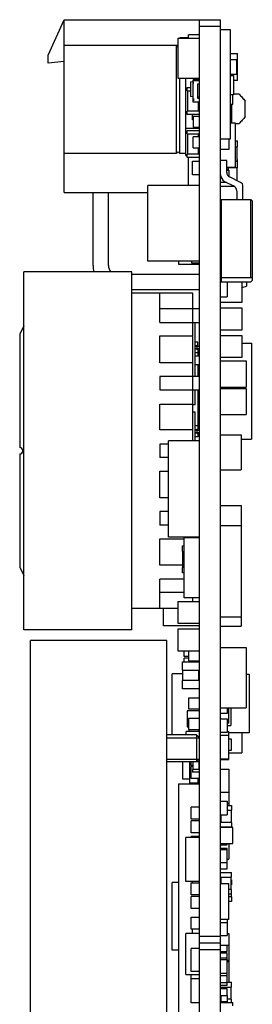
# Model space of a CAD drawing. Header units: millimetres. Extents: x 0 to 559, y 0 to 432.
# Tile 3 of 15: x 122 to 139, y 225 to 298. Entities that reach past the tile are written whole.
import ezdxf

# ---------------------------------------------------------------- set-up
doc = ezdxf.new("R2010")
doc.units = ezdxf.units.MM
doc.header["$LTSCALE"] = 30.734
doc.layers.add('00_COMPONENTS', color=7, linetype='CONTINUOUS')

msp = doc.modelspace()

# ---------------------------------------------------------------- linework, layer by layer
at = {"layer": '00_COMPONENTS', "color": 7}
for p, q in [((124.001, 295.163), (125.201, 297.79)), ((125.201, 295.886), (125.201, 297.79)), ((125.201, 297.79), (136.773, 297.789)), ((135.201, 150.139), (135.201, 297.789)), ((136.773, 150.139), (136.773, 297.789)), ((134.388, 296.431), (134.388, 296.663)), ((135.201, 296.663), (134.388, 296.663)), ((136.773, 297.064), (137.484, 297.064)), ((137.484, 297.064), (137.484, 288.936)), ((125.201, 287.886), (125.201, 295.886)), ((133.474, 295.886), (125.201, 295.886)), ((133.474, 295.886), (133.474, 287.886)), ((133.626, 295.911), (133.478, 295.876)), ((133.626, 293.434), (133.626, 296.431)), ((133.626, 296.431), (135.201, 296.431)), ((133.763, 296.458), (133.763, 296.431)), ((134.388, 296.458), (133.763, 296.458)), ((124.001, 294.563), (124.001, 295.163)), ((137.484, 295.287), (138.023, 295.287)), ((138.023, 294.837), (138.023, 295.287)), ((125.201, 294.69), (124.001, 294.563)), ((137.484, 294.837), (138.023, 294.837)), ((137.973, 293.737), (137.973, 294.837)), ((137.993, 294.837), (137.993, 293.737)), ((138.023, 293.737), (137.484, 293.737)), ((138.023, 293.287), (138.023, 293.737)), ((135.081, 293.434), (133.626, 293.434)), ((133.747, 287.886), (133.747, 293.434)), ((134.201, 287.736), (134.201, 293.434)), ((134.551, 293.2), (134.751, 293.218)), ((134.551, 293.2), (134.551, 292.093)), ((134.751, 291.695), (134.751, 293.344)), ((135.081, 293.344), (134.751, 293.344)), ((134.751, 293.295), (135.201, 293.295)), ((134.751, 293.195), (134.761, 293.195)), ((134.761, 293.045), (134.751, 293.045)), ((134.761, 293.045), (134.761, 293.195)), ((135.081, 293.447), (135.081, 293.295)), ((135.201, 293.447), (135.081, 293.447)), ((135.081, 291.945), (135.081, 293.045)), ((135.081, 293.045), (135.201, 293.045)), ((137.484, 293.658), (137.738, 293.658)), ((137.738, 293.658), (137.738, 292.235)), ((138.023, 293.287), (137.738, 293.287)), ((134.301, 292.519), (134.301, 292.769)), ((134.301, 292.769), (134.551, 292.769)), ((134.301, 292.519), (134.551, 292.519)), ((134.351, 291.019), (134.351, 292.519)), ((137.738, 292.29), (138.13, 292.29)), ((134.751, 292.076), (134.551, 292.093)), ((134.761, 291.945), (134.751, 291.945)), ((134.751, 291.795), (134.761, 291.795)), ((135.201, 291.695), (134.751, 291.695)), ((134.761, 291.945), (134.761, 291.795)), ((135.201, 292.057), (135.081, 292.047)), ((135.201, 291.945), (135.081, 291.945)), ((135.151, 291.019), (135.151, 291.695)), ((137.738, 292.235), (137.484, 292.235)), ((137.484, 291.53), (137.673, 291.53)), ((137.601, 290.152), (137.601, 291.53)), ((137.673, 291.53), (137.673, 292.235)), ((138.601, 290.615), (138.601, 291.764)), ((134.301, 290.769), (134.301, 291.019)), ((135.201, 291.019), (134.301, 291.019)), ((135.201, 291.351), (135.151, 291.351)), ((135.201, 290.769), (134.301, 290.769)), ((134.701, 290.386), (134.701, 290.769)), ((134.751, 290.386), (134.701, 290.386)), ((134.751, 290.634), (134.751, 289.834)), ((135.201, 290.634), (134.751, 290.634)), ((137.484, 290.152), (137.865, 290.152)), ((137.865, 290.152), (137.865, 286.85)), ((138.13, 290.09), (137.865, 290.09)), ((135.201, 289.736), (134.201, 289.736)), ((134.301, 289.344), (134.301, 289.594)), ((134.301, 289.594), (135.201, 289.594)), ((134.301, 289.344), (135.201, 289.344)), ((134.351, 287.844), (134.351, 289.344)), ((134.751, 289.834), (135.201, 289.834)), ((135.151, 289.11), (135.151, 289.344)), ((134.751, 288.31), (134.751, 289.11)), ((135.201, 289.11), (134.751, 289.11)), ((137.484, 288.936), (136.773, 288.936)), ((137.383, 288.936), (137.383, 288.184)), ((137.865, 288.832), (138.023, 288.832)), ((138.023, 288.382), (138.023, 288.832)), ((125.201, 284.99), (125.201, 287.886)), ((133.474, 287.886), (125.201, 287.886)), ((134.201, 287.886), (133.747, 287.886)), ((134.751, 288.31), (135.201, 288.31)), ((135.151, 287.844), (135.151, 288.31)), ((137.383, 288.184), (136.773, 288.184)), ((137.865, 288.382), (138.023, 288.382)), ((137.973, 288.382), (137.973, 287.282)), ((134.201, 287.736), (134.301, 287.736)), ((134.301, 287.594), (134.301, 287.844)), ((135.201, 287.844), (134.301, 287.844)), ((135.201, 287.594), (134.301, 287.594)), ((134.388, 285.507), (134.388, 287.594)), ((134.701, 286.297), (134.701, 287.313)), ((134.701, 287.313), (135.201, 287.313)), ((137.233, 287.375), (136.773, 287.375)), ((137.233, 286.491), (137.233, 287.375)), ((138.023, 287.282), (137.865, 287.282)), ((137.973, 287.435), (138.023, 287.435)), ((138.023, 286.832), (138.023, 287.435)), ((137.865, 286.85), (137.233, 286.85)), ((137.332, 286.711), (137.233, 286.711)), ((137.233, 286.647), (137.383, 286.647)), ((137.332, 286.85), (137.332, 286.711)), ((138.023, 286.832), (137.332, 286.832)), ((137.383, 286.647), (137.383, 286.191)), ((137.973, 286.832), (137.973, 285.889)), ((135.201, 286.297), (134.701, 286.297)), ((136.773, 285.758), (137.206, 285.758)), ((137.075, 285.824), (137.737, 285.493)), ((138.255, 285.748), (137.44, 286.155)), ((138.023, 285.885), (137.982, 285.885)), ((138.023, 285.864), (138.023, 285.885)), ((125.201, 284.99), (131.391, 284.99)), ((127.331, 279.59), (127.331, 284.99)), ((128.471, 279.59), (128.471, 284.99)), ((131.391, 279.919), (131.391, 285.507)), ((135.201, 285.507), (131.391, 285.507)), ((137.824, 285.435), (136.773, 285.435)), ((137.973, 285.111), (137.973, 284.475)), ((138.433, 284.475), (138.433, 285.461)), ((136.773, 284.46), (136.823, 284.46)), ((136.823, 284.475), (136.823, 278.379)), ((136.823, 284.475), (139.023, 284.475)), ((139.023, 278.695), (139.023, 284.475)), ((139.123, 284.375), (139.023, 284.475)), ((139.123, 284.375), (139.123, 278.479)), ((136.773, 284.143), (136.823, 284.143)), ((136.823, 282.627), (136.773, 282.627)), ((135.201, 279.919), (131.391, 279.919)), ((133.677, 279.668), (133.677, 279.919)), ((134.642, 279.769), (134.642, 279.919)), ((122.201, 252.633), (122.201, 279.133)), ((130.201, 279.133), (122.201, 279.133)), ((130.201, 252.633), (130.201, 279.133)), ((135.201, 279.668), (133.677, 279.668)), ((135.201, 279.769), (134.642, 279.769)), ((136.823, 279.289), (136.773, 279.289)), ((130.201, 278.96), (135.201, 278.96)), ((136.773, 278.856), (136.823, 278.856)), ((139.023, 278.695), (136.823, 278.695)), ((139.023, 278.379), (139.123, 278.479)), ((130.201, 277.82), (135.201, 277.82)), ((136.823, 278.379), (139.023, 278.379)), ((137.273, 278.379), (137.273, 277.275)), ((138.373, 276.876), (138.373, 278.379)), ((138.373, 277.97), (138.701, 278.065)), ((138.701, 278.379), (138.701, 278.065)), ((130.201, 277.566), (134.701, 277.566)), ((132.287, 275.383), (132.287, 277.566)), ((134.701, 277.566), (134.701, 266.612)), ((136.773, 277.275), (137.273, 277.275)), ((135.201, 276.383), (132.287, 276.383)), ((136.773, 276.876), (138.373, 276.876)), ((138.373, 276.431), (136.773, 276.431)), ((138.373, 274.831), (138.373, 276.431)), ((122.201, 275.118), (121.901, 274.509)), ((132.287, 275.383), (135.201, 275.383)), ((134.901, 271.383), (134.901, 275.383)), ((136.773, 274.831), (138.373, 274.831)), ((121.901, 274.509), (121.901, 266.119)), ((132.287, 272.386), (132.287, 274.381)), ((132.287, 274.381), (134.701, 274.381)), ((138.373, 274.399), (136.773, 274.399)), ((138.373, 272.799), (138.373, 274.399)), ((135.081, 273.921), (134.901, 273.921)), ((134.931, 273.641), (134.901, 273.641)), ((134.901, 273.631), (135.181, 273.631)), ((135.181, 273.431), (134.901, 273.431)), ((134.931, 273.421), (134.901, 273.421)), ((135.081, 273.691), (134.931, 273.641)), ((134.931, 273.421), (135.081, 273.371)), ((135.081, 273.691), (135.081, 273.921)), ((135.081, 273.371), (135.081, 272.906)), ((135.181, 273.631), (135.181, 273.431)), ((138.373, 273.851), (139.059, 273.851)), ((139.059, 273.851), (139.059, 266.739)), ((135.081, 273.121), (134.901, 273.121)), ((134.901, 272.906), (135.201, 272.906)), ((136.773, 272.799), (138.373, 272.799)), ((134.701, 272.386), (132.287, 272.386)), ((134.901, 272.256), (135.201, 272.256)), ((135.081, 272.256), (135.081, 271.383)), ((136.773, 272.533), (138.678, 272.533)), ((138.678, 272.533), (138.678, 270.602)), ((132.287, 271.383), (132.287, 270.383)), ((135.201, 271.383), (132.287, 271.383)), ((135.201, 271.761), (135.081, 271.761)), ((135.201, 271.561), (135.081, 271.561)), ((132.287, 270.383), (135.201, 270.383)), ((134.901, 269.281), (134.901, 270.383)), ((135.081, 270.383), (135.081, 267.471)), ((136.773, 270.602), (138.678, 270.602)), ((136.773, 270.501), (138.678, 270.501)), ((138.678, 270.501), (138.678, 268.57)), ((135.201, 270.311), (135.081, 270.311)), ((132.287, 267.44), (132.287, 269.326)), ((132.287, 269.326), (134.701, 269.326)), ((134.901, 269.281), (134.701, 269.281)), ((135.201, 269.261), (135.081, 269.261)), ((135.201, 269.061), (135.081, 269.061)), ((134.701, 268.769), (134.901, 268.769)), ((134.901, 266.612), (134.901, 268.769)), ((136.773, 268.57), (138.678, 268.57)), ((135.081, 267.721), (134.901, 267.721)), ((135.081, 267.471), (134.931, 267.421)), ((134.701, 267.44), (132.287, 267.44)), ((134.931, 267.421), (134.901, 267.421)), ((134.901, 267.411), (135.181, 267.411)), ((135.181, 267.211), (134.901, 267.211)), ((134.931, 267.201), (134.901, 267.201)), ((135.081, 266.921), (134.901, 266.921)), ((134.931, 267.201), (135.081, 267.151)), ((135.081, 267.151), (135.081, 266.921)), ((135.181, 267.411), (135.181, 267.211)), ((136.773, 267.067), (138.297, 267.067)), ((138.297, 267.067), (138.297, 264.48)), ((138.297, 266.739), (139.059, 266.739)), ((132.287, 266.383), (132.287, 265.383)), ((132.915, 266.383), (132.287, 266.383)), ((132.915, 259.5), (132.915, 266.612)), ((135.201, 266.612), (132.915, 266.612)), ((121.901, 265.648), (121.901, 257.257)), ((132.915, 265.383), (132.287, 265.383)), ((132.287, 262.396), (132.287, 264.37)), ((132.287, 264.37), (132.915, 264.37)), ((136.773, 264.48), (138.297, 264.48)), ((132.915, 262.396), (132.287, 262.396)), ((136.773, 261.843), (138.297, 261.843)), ((138.297, 261.843), (138.297, 252.902)), ((132.287, 261.383), (132.287, 260.383)), ((132.915, 261.383), (132.287, 261.383)), ((132.915, 260.383), (132.287, 260.383)), ((136.773, 260.354), (138.297, 260.354)), ((135.201, 259.5), (132.915, 259.5)), ((134.701, 259.5), (134.701, 259.44)), ((132.287, 257.409), (132.287, 259.357)), ((132.287, 259.357), (134.083, 259.357)), ((133.951, 258.438), (133.951, 258.838)), ((133.951, 258.838), (134.083, 258.838)), ((134.083, 254.987), (134.083, 259.44)), ((135.201, 259.44), (134.083, 259.44)), ((133.951, 258.438), (134.083, 258.438)), ((133.971, 257.238), (133.971, 258.438)), ((133.971, 257.409), (132.287, 257.409)), ((121.901, 257.257), (122.201, 256.648)), ((133.951, 256.838), (133.951, 257.238)), ((134.083, 257.238), (133.951, 257.238)), ((134.083, 256.838), (133.951, 256.838)), ((132.287, 254.2), (132.287, 256.383)), ((134.083, 256.383), (132.287, 256.383)), ((134.083, 255.383), (132.287, 255.383)), ((133.601, 254.712), (133.601, 253.112)), ((135.201, 254.712), (133.601, 254.712)), ((135.201, 254.987), (134.083, 254.987)), ((134.701, 254.987), (134.701, 254.712)), ((133.601, 254.2), (130.201, 254.2)), ((132.559, 252.928), (132.559, 254.2)), ((135.201, 252.928), (132.559, 252.928)), ((133.601, 253.112), (135.201, 253.112)), ((136.773, 253.591), (138.297, 253.591)), ((136.773, 252.902), (138.297, 252.902)), ((130.201, 252.633), (122.201, 252.633)), ((133.601, 252.68), (133.601, 251.08)), ((135.201, 252.68), (133.601, 252.68)), ((122.701, 186.347), (122.701, 251.847)), ((132.801, 251.847), (122.701, 251.847)), ((132.801, 187.347), (132.801, 251.847)), ((133.601, 251.08), (135.201, 251.08)), ((134.083, 250.646), (134.083, 251.08)), ((134.401, 251.08), (134.401, 250.337)), ((136.773, 251.312), (138.678, 251.312)), ((138.678, 251.312), (138.678, 246.859)), ((133.951, 249.639), (133.951, 250.264)), ((133.951, 250.264), (135.201, 250.264)), ((134.401, 250.646), (134.083, 250.646)), ((134.083, 250.264), (134.083, 250.532)), ((134.401, 250.532), (134.083, 250.532)), ((134.401, 250.337), (135.201, 250.337)), ((134.591, 250.264), (134.591, 250.337)), ((134.751, 250.264), (134.751, 250.337)), ((133.194, 244.847), (133.194, 249.365)), ((133.988, 249.365), (133.194, 249.365)), ((133.951, 249.639), (135.201, 249.639)), ((133.988, 248.889), (133.988, 249.639)), ((135.163, 248.889), (135.163, 249.639)), ((135.163, 249.463), (135.201, 249.463)), ((135.181, 249.463), (135.181, 248.963)), ((138.678, 249.358), (138.881, 249.358)), ((138.881, 249.358), (138.881, 245.004)), ((133.951, 248.264), (133.951, 248.889)), ((135.201, 248.889), (133.951, 248.889)), ((135.163, 248.963), (135.201, 248.963)), ((135.201, 249.105), (135.181, 249.105)), ((135.201, 248.264), (133.951, 248.264)), ((134.401, 247.581), (134.401, 246.781)), ((135.201, 247.581), (134.401, 247.581)), ((134.301, 246.638), (134.301, 245.438)), ((135.201, 246.638), (134.301, 246.638)), ((134.401, 246.781), (135.201, 246.781)), ((136.773, 246.859), (138.678, 246.859)), ((137.273, 246.444), (136.773, 246.444)), ((137.273, 246.859), (137.273, 246.444)), ((137.383, 245.72), (137.383, 246.859)), ((137.523, 246.859), (137.523, 245.558)), ((134.401, 246.057), (134.401, 245.257)), ((135.201, 246.057), (134.401, 246.057)), ((136.773, 246.038), (137.273, 246.038)), ((137.273, 246.038), (137.273, 245.022)), ((137.383, 245.72), (137.273, 245.72)), ((134.235, 244.847), (134.235, 245.098)), ((135.201, 245.098), (134.235, 245.098)), ((134.301, 245.438), (134.401, 245.438)), ((134.401, 245.257), (135.201, 245.257)), ((134.421, 245.257), (134.421, 245.098)), ((135.181, 245.098), (135.181, 245.257)), ((137.273, 245.022), (136.773, 245.022)), ((137.273, 245.558), (137.523, 245.558)), ((137.273, 245.111), (137.383, 245.111)), ((137.383, 243.028), (137.383, 245.111)), ((138.881, 245.004), (137.383, 245.004)), ((138.348, 245.004), (138.348, 243.523)), ((135.001, 244.847), (132.801, 244.847)), ((135.001, 244.847), (135.001, 242.847)), ((135.201, 244.647), (135.001, 244.847)), ((136.773, 244.831), (137.383, 244.831)), ((137.573, 244.533), (137.383, 244.533)), ((137.573, 243.733), (137.573, 244.533)), ((137.383, 243.733), (137.573, 243.733)), ((137.383, 243.523), (138.348, 243.523)), ((135.001, 242.847), (132.801, 242.847)), ((133.951, 242.847), (133.951, 241.602)), ((134.501, 241.232), (134.501, 242.847)), ((134.591, 242.585), (134.591, 242.847)), ((134.721, 242.847), (134.721, 242.284)), ((135.201, 243.047), (135.001, 242.847)), ((135.037, 242.884), (135.201, 242.884)), ((135.181, 242.284), (135.181, 242.884)), ((137.383, 243.053), (136.773, 243.053)), ((136.773, 243.028), (137.383, 243.028)), ((134.721, 242.585), (134.591, 242.585)), ((134.591, 241.633), (134.591, 242.522)), ((134.721, 242.522), (134.591, 242.522)), ((134.701, 242.284), (134.701, 242.084)), ((135.201, 242.284), (134.701, 242.284)), ((135.201, 242.084), (134.701, 242.084)), ((135.201, 242.585), (135.181, 242.585)), ((135.201, 242.522), (135.181, 242.522)), ((136.773, 242.317), (137.383, 242.317)), ((137.383, 242.317), (137.383, 239.625)), ((133.677, 219.978), (133.677, 241.232)), ((133.677, 241.232), (135.201, 241.232)), ((133.951, 241.602), (134.501, 241.602)), ((135.101, 241.274), (134.501, 241.274)), ((135.201, 241.633), (134.591, 241.633)), ((135.101, 241.633), (135.101, 241.232)), ((135.151, 241.324), (135.101, 241.324)), ((135.151, 241.633), (135.151, 241.324)), ((135.201, 241.474), (135.151, 241.474)), ((135.151, 241.405), (135.201, 241.405)), ((136.773, 240.615), (137.383, 240.615)), ((136.773, 239.942), (137.273, 239.942)), ((137.273, 239.942), (137.273, 238.926)), ((137.273, 239.772), (137.383, 239.772)), ((134.591, 238.608), (134.591, 239.497)), ((135.201, 239.497), (134.591, 239.497)), ((137.273, 239.625), (137.573, 239.625)), ((137.273, 239.275), (137.573, 239.275)), ((137.553, 239.275), (137.553, 238.375)), ((137.573, 239.625), (137.573, 239.275)), ((135.201, 238.608), (134.591, 238.608)), ((134.591, 237.592), (134.591, 238.481)), ((135.201, 238.481), (134.591, 238.481)), ((136.773, 238.926), (137.273, 238.926)), ((136.773, 238.394), (136.793, 238.394)), ((137.573, 238.375), (136.773, 238.375)), ((136.793, 238.926), (136.793, 238.375)), ((137.573, 238.375), (137.573, 238.025)), ((135.201, 237.592), (134.591, 237.592)), ((137.573, 238.025), (136.773, 238.025)), ((137.673, 238.002), (136.773, 238.002)), ((137.383, 238.025), (137.383, 238.002)), ((137.673, 236.802), (137.673, 238.002)), ((134.201, 233.998), (134.201, 237.249)), ((135.201, 237.249), (134.201, 237.249)), ((134.591, 237.249), (134.591, 237.338)), ((135.201, 237.338), (134.591, 237.338)), ((136.773, 236.802), (137.673, 236.802)), ((136.773, 236.707), (137.273, 236.707)), ((137.273, 236.443), (136.773, 236.443)), ((136.773, 236.36), (137.273, 236.36)), ((137.273, 236.707), (137.273, 236.802)), ((137.273, 234.927), (137.273, 236.443)), ((137.383, 236.802), (137.383, 235.645)), ((137.273, 235.645), (137.383, 235.645)), ((137.273, 235.395), (136.773, 235.395)), ((136.773, 234.927), (137.273, 234.927)), ((136.773, 234.67), (137.573, 234.67)), ((137.573, 234.32), (137.573, 234.67)), ((135.201, 233.998), (134.201, 233.998)), ((134.701, 233.909), (134.701, 233.998)), ((136.773, 234.32), (137.573, 234.32)), ((136.793, 234.32), (136.793, 233.846)), ((137.553, 233.42), (137.553, 234.32)), ((137.553, 234.113), (137.573, 234.113)), ((137.573, 234.113), (137.573, 233.763)), ((133.194, 228.931), (133.194, 233.935)), ((133.677, 233.935), (133.194, 233.935)), ((134.591, 233.02), (134.591, 233.909)), ((134.591, 233.909), (135.201, 233.909)), ((136.773, 233.911), (136.793, 233.911)), ((136.773, 233.846), (137.383, 233.846)), ((137.383, 231.179), (137.383, 233.846)), ((137.573, 233.42), (137.383, 233.42)), ((137.553, 233.763), (137.573, 233.763)), ((137.573, 233.07), (137.573, 233.42)), ((135.201, 233.02), (134.591, 233.02)), ((134.591, 232.004), (134.591, 232.893)), ((135.201, 232.893), (134.591, 232.893)), ((137.573, 233.07), (137.383, 233.07)), ((137.573, 232.863), (137.383, 232.863)), ((137.573, 232.513), (137.383, 232.513)), ((137.553, 233.07), (137.553, 232.863)), ((137.573, 232.863), (137.573, 232.513)), ((135.201, 232.004), (134.591, 232.004)), ((134.591, 230.48), (134.591, 231.369)), ((134.591, 231.369), (135.201, 231.369)), ((137.383, 231.179), (136.773, 231.179)), ((137.273, 231.179), (137.273, 229.998)), ((135.201, 230.48), (134.591, 230.48)), ((134.701, 230.163), (134.701, 230.48)), ((136.773, 230.963), (137.273, 230.963)), ((134.201, 227.115), (134.201, 230.163)), ((135.201, 230.163), (134.201, 230.163)), ((136.773, 229.998), (137.273, 229.998)), ((137.273, 230.161), (137.383, 230.161)), ((137.383, 230.161), (137.383, 228.169)), ((133.677, 228.931), (133.194, 228.931)), ((134.591, 227.345), (134.591, 229.047)), ((135.201, 229.047), (134.591, 229.047)), ((136.773, 229.44), (135.201, 229.44)), ((136.773, 228.939), (135.201, 228.939)), ((137.383, 229.272), (136.773, 229.272)), ((137.273, 228.831), (137.273, 229.272)), ((136.773, 228.831), (137.273, 228.831)), ((137.273, 228.696), (136.773, 228.696)), ((137.273, 228.315), (136.773, 228.315)), ((136.773, 228.234), (137.273, 228.234)), ((137.273, 226.333), (137.273, 228.696)), ((137.273, 228.169), (137.383, 228.169)), ((137.273, 228.161), (137.383, 228.161)), ((137.383, 228.161), (137.383, 226.542)), ((137.273, 228.072), (137.383, 228.072)), ((134.201, 227.115), (135.201, 227.115)), ((135.201, 227.345), (134.591, 227.345)), ((134.591, 225.019), (134.591, 227.115)), ((135.201, 226.797), (134.591, 226.797)), ((136.773, 227.218), (137.273, 227.218)), ((137.273, 227.016), (136.773, 227.016)), ((136.773, 226.516), (137.273, 226.516)), ((136.773, 226.333), (137.273, 226.333)), ((136.773, 226.192), (137.573, 226.192)), ((137.273, 226.063), (136.773, 226.063)), ((136.793, 226.192), (136.793, 226.063)), ((137.273, 226.542), (137.573, 226.542)), ((137.273, 225.563), (137.273, 226.063)), ((137.553, 225.292), (137.553, 226.192)), ((137.573, 226.192), (137.573, 226.542)), ((136.773, 225.563), (137.273, 225.563)), ((136.793, 225.292), (136.773, 225.292)), ((136.793, 225.563), (136.793, 225.126)), ((137.253, 225.563), (137.253, 225.126)), ((137.573, 225.292), (137.253, 225.292)), ((137.573, 225.054), (137.573, 225.292)), ((135.201, 225.019), (134.591, 225.019)), ((136.773, 225.126), (137.273, 225.126)), ((136.773, 225.054), (137.673, 225.054)), ((137.273, 225.126), (137.273, 225.054)), ((137.673, 224.804), (137.673, 225.054))]:
    msp.add_line(p, q, dxfattribs=at)
at = {"layer": '00_COMPONENTS', "color": 4}
for p, q in [((136.773, 297.29), (135.201, 297.29)), ((136.773, 279.434), (136.823, 279.434)), ((135.046, 273.431), (135.046, 273.631)), ((135.142, 271.561), (135.142, 271.761)), ((135.142, 270.311), (135.142, 270.383)), ((135.142, 269.061), (135.142, 269.261)), ((135.046, 267.211), (135.046, 267.411)), ((135.171, 249.463), (135.171, 249.639)), ((135.171, 248.889), (135.171, 248.963)), ((132.801, 244.647), (135.201, 244.647)), ((132.801, 244.631), (135.201, 244.631)), ((132.801, 243.064), (135.201, 243.064)), ((132.801, 243.047), (135.201, 243.047)), ((136.773, 229.939), (135.201, 229.939))]:
    msp.add_line(p, q, dxfattribs=at)
at = {"layer": '00_COMPONENTS', "color": 7}
for centre, radius, start, end in [((133.611, 295.934), 0.144, 199.62763, 276.08151), ((133.611, 287.837), 0.144, 19.62763, 160.37237), ((137.608, 286.491), 0.375, 180, 243.43495), ((137.319, 286.312), 0.546, 180, 243.43495), ((138.112, 285.461), 0.321, 0, 63.43495), ((137.546, 285.111), 0.427, 0, 63.43495), ((129.101, 279.59), 1.77, 180, 194.9393), ((129.101, 279.59), 0.63, 180, 226.41464), ((121.901, 265.883), 0.236, 270, 90)]:
    msp.add_arc(centre, radius, start, end, dxfattribs=at)
msp.add_ellipse((138.835, 278.16), major_axis=(0, 0.567), ratio=1, start_param=-0.532431, end_param=-0.337533, dxfattribs=at)
for points, knots in [([(138.13, 292.29), (138.211, 292.204), (138.371, 292.031), (138.526, 291.855), (138.601, 291.764)], [0, 0, 0, 0, 0.500017, 1, 1, 1, 1]), ([(138.601, 290.615), (138.526, 290.524), (138.371, 290.348), (138.211, 290.175), (138.13, 290.09)], [0, 0, 0, 0, 0.499983, 1, 1, 1, 1])]:
    msp.add_open_spline(points, degree=3, knots=knots, dxfattribs=at)

doc.saveas('drawing.dxf')
